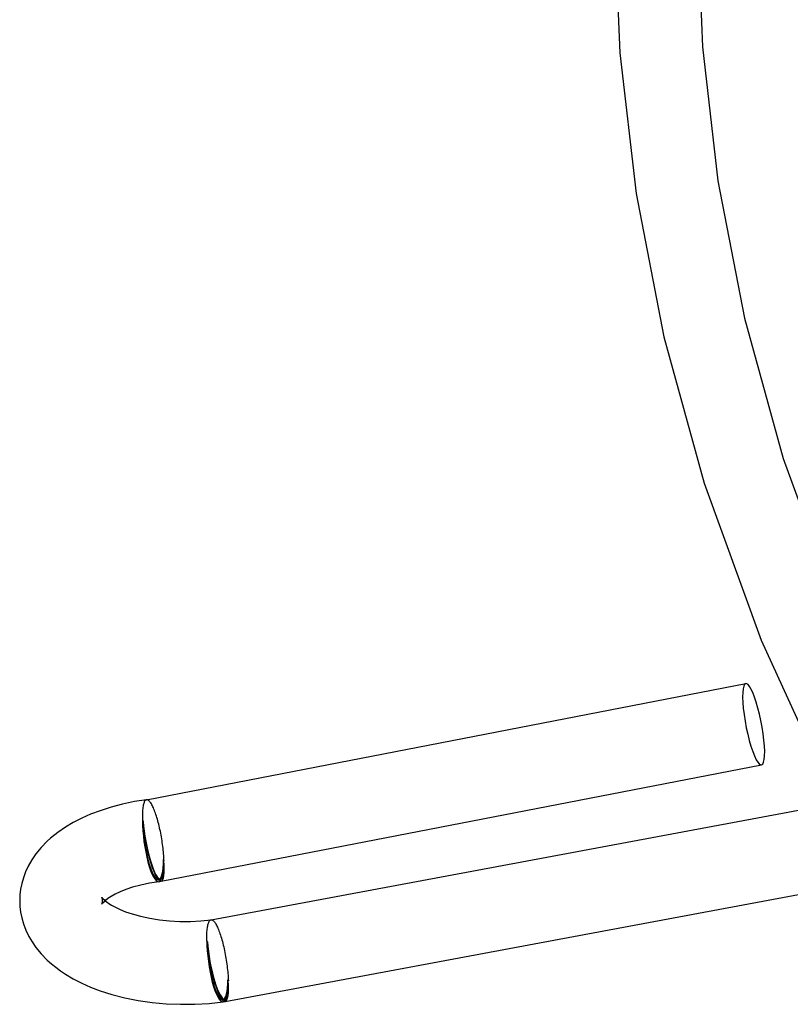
# Model space of a CAD drawing. Header units: millimetres. Extents: x -374 to 374, y -188 to 321.
# Tile 2 of 112: x -374 to -337, y -51 to -3. Entities that reach past the tile are written whole.
import ezdxf

# ---------------------------------------------------------------- set-up
doc = ezdxf.new("R2010")
doc.units = ezdxf.units.MM
doc.layers.add('HIDDEN', color=7, linetype='Continuous')
doc.layers.add('THICK', color=7, linetype='Continuous')

msp = doc.modelspace()

# ---------------------------------------------------------------- linework, layer by layer
at = {"layer": 'HIDDEN'}
for p, q in [((-367.74, -41.284), (-367.75, -41.334)), ((-367.73, -41.238), (-367.74, -41.284)), ((-367.718, -41.196), (-367.73, -41.238)), ((-367.705, -41.158), (-367.718, -41.196)), ((-367.692, -41.125), (-367.705, -41.158)), ((-367.677, -41.096), (-367.692, -41.125)), ((-367.661, -41.071), (-367.677, -41.096)), ((-367.644, -41.051), (-367.661, -41.071)), ((-367.626, -41.035), (-367.644, -41.051)), ((-367.608, -41.024), (-367.626, -41.035)), ((-367.588, -41.018), (-367.608, -41.024)), ((-367.587, -41.018), (-367.588, -41.018)), ((-367.586, -41.018), (-367.587, -41.018)), ((-367.587, -41.018), (-367.587, -41.018)), ((-367.585, -41.018), (-367.586, -41.018)), ((-367.584, -41.018), (-367.585, -41.018)), ((-367.584, -41.017), (-367.584, -41.018)), ((-367.781, -41.711), (-367.782, -41.786)), ((-367.782, -41.786), (-367.782, -41.863)), ((-367.779, -41.64), (-367.781, -41.711)), ((-367.775, -41.572), (-367.779, -41.64)), ((-367.771, -41.507), (-367.775, -41.572)), ((-367.765, -41.446), (-367.771, -41.507)), ((-367.758, -41.388), (-367.765, -41.446)), ((-367.75, -41.334), (-367.758, -41.388)), ((-367.782, -41.863), (-367.78, -41.943)), ((-367.78, -41.943), (-367.778, -42.026)), ((-367.778, -42.026), (-367.752, -42.074)), ((-366.768, -43.909), (-366.742, -43.958)), ((-369.737, -45.728), (-369.74, -45.721)), ((-369.739, -46.057), (-369.735, -46.049)), ((-369.736, -46.053), (-369.739, -46.057)), ((-369.728, -45.749), (-369.737, -45.728)), ((-369.721, -46.031), (-369.736, -46.053)), ((-369.735, -46.049), (-369.728, -46.029)), ((-369.72, -45.777), (-369.728, -45.749)), ((-369.728, -46.029), (-369.72, -46.001)), ((-369.683, -45.987), (-369.721, -46.031)), ((-369.713, -45.811), (-369.72, -45.777)), ((-369.72, -46.001), (-369.713, -45.967)), ((-369.709, -45.849), (-369.713, -45.811)), ((-369.713, -45.967), (-369.709, -45.93)), ((-369.707, -45.89), (-369.709, -45.849)), ((-369.709, -45.93), (-369.707, -45.89)), ((-369.627, -45.931), (-369.683, -45.987)), ((-369.58, -45.89), (-369.627, -45.931)), ((-364.621, -47.055), (-364.61, -47.013)), ((-364.61, -47.013), (-364.598, -46.975)), ((-364.598, -46.975), (-364.585, -46.94)), ((-364.585, -46.94), (-364.571, -46.909)), ((-364.571, -46.909), (-364.556, -46.883)), ((-364.556, -46.883), (-364.541, -46.86)), ((-364.541, -46.86), (-364.524, -46.842)), ((-364.524, -46.842), (-364.507, -46.828)), ((-364.507, -46.828), (-364.489, -46.818)), ((-364.489, -46.818), (-364.471, -46.812)), ((-364.471, -46.812), (-364.47, -46.812)), ((-364.47, -46.812), (-364.469, -46.812)), ((-364.469, -46.812), (-364.468, -46.812)), ((-364.468, -46.812), (-364.467, -46.811)), ((-364.467, -46.811), (-364.466, -46.811)), ((-364.466, -46.811), (-364.466, -46.811)), ((-364.672, -47.519), (-364.67, -47.45)), ((-364.67, -47.45), (-364.666, -47.384)), ((-364.666, -47.384), (-364.661, -47.321)), ((-364.661, -47.321), (-364.655, -47.261)), ((-364.655, -47.261), (-364.648, -47.204)), ((-364.648, -47.204), (-364.64, -47.151)), ((-364.64, -47.151), (-364.631, -47.101)), ((-364.631, -47.101), (-364.621, -47.055)), ((-364.674, -47.591), (-364.672, -47.519)), ((-364.674, -47.665), (-364.674, -47.591)), ((-364.673, -47.742), (-364.674, -47.665)), ((-364.672, -47.821), (-364.673, -47.742)), ((-364.646, -47.87), (-364.672, -47.821)), ((-363.636, -49.753), (-363.662, -49.705))]:
    msp.add_line(p, q, dxfattribs=at)
for centre, start, end in [((-367.26, -42.992), 277.6308, 280.9653), ((-364.154, -48.787), 277.631, 280.5762)]:
    msp.add_arc(centre, 1.9, start, end, dxfattribs=at)
for centre, major_axis, ratio, start_param, end_param in [((-338.282, -37.377), (0.38, -1.963), 0.190388, -3.141593, -0.550808), ((-338.282, -37.377), (0.38, -1.963), 0.190388, -0.550808, 0), ((-367.26, -42.992), (-0.38, 1.963), 0.190388, 1.019989, 2.590785), ((-367.26, -42.992), (-0.266, 1.982), 0.224144, 1.032057, 3.141593), ((-367.26, -42.992), (-0.361, 1.865), 0.190388, 1.019989, 3.141593), ((-367.26, -42.992), (-0.252, 1.883), 0.224144, 1.032057, 3.141593), ((-367.26, -42.992), (-0.252, 1.883), 0.224144, -3.141593, -2.109535), ((-367.26, -42.992), (-0.361, 1.865), 0.190388, -2.378567, -2.121604), ((-367.26, -42.992), (-0.38, 1.963), 0.190388, 2.590785, 3.002672), ((-367.26, -42.992), (-0.361, 1.865), 0.190388, -3.141593, -3.023889), ((-364.154, -48.787), (-0.266, 1.982), 0.224144, 1.032057, 3.141593), ((-364.154, -48.787), (-0.367, 1.966), 0.194396, 1.021294, 2.592091), ((-364.154, -48.787), (0.252, -1.883), 0.224144, -2.109535, 0), ((-364.154, -48.787), (0.349, -1.868), 0.194396, -2.120298, 0), ((-364.154, -48.787), (0.252, -1.883), 0.224144, 0, 1.032057), ((-364.154, -48.787), (0.349, -1.868), 0.194396, 0.714276, 1.021294), ((-364.154, -48.787), (-0.367, 1.966), 0.194396, 2.592091, 3.019812), ((-364.154, -48.787), (0.349, -1.868), 0.194396, 0, 0.185253)]:
    msp.add_ellipse(centre, major_axis=major_axis, ratio=ratio, start_param=start_param, end_param=end_param, dxfattribs=at)
at = {"layer": 'THICK'}
for p, q in [((-345, 1.72), (-344.742, -4.998)), ((-341, 1.72), (-340.753, -4.698)), ((-340.753, -4.698), (-340.004, -11.173)), ((-344.742, -4.998), (-343.959, -11.772)), ((-340.004, -11.173), (-338.716, -17.795)), ((-343.959, -11.772), (-342.615, -18.691)), ((-338.716, -17.795), (-336.85, -24.558)), ((-342.615, -18.691), (-340.67, -25.743)), ((-336.85, -24.558), (-334.216, -31.815)), ((-340.67, -25.743), (-337.922, -33.32)), ((-337.922, -33.32), (-334.332, -41.185)), ((-367.585, -41.018), (-338.663, -35.414)), ((-366.879, -44.955), (-337.902, -39.341)), ((-368.743, -41.234), (-369.294, -41.379)), ((-368.171, -41.113), (-368.743, -41.234)), ((-367.583, -41.017), (-368.171, -41.113)), ((-367.561, -41.017), (-367.583, -41.017)), ((-367.537, -41.023), (-367.561, -41.017)), ((-367.512, -41.034), (-367.537, -41.023)), ((-367.487, -41.051), (-367.512, -41.034)), ((-367.461, -41.074), (-367.487, -41.051)), ((-367.435, -41.102), (-367.461, -41.074)), ((-367.408, -41.135), (-367.435, -41.102)), ((-367.38, -41.175), (-367.408, -41.135)), ((-367.352, -41.219), (-367.38, -41.175)), ((-367.324, -41.268), (-367.352, -41.219)), ((-367.3, -41.315), (-367.324, -41.268)), ((-367.276, -41.365), (-367.3, -41.315)), ((-364.468, -46.811), (-332.685, -40.877)), ((-370.281, -41.724), (-370.715, -41.916)), ((-369.821, -41.549), (-370.281, -41.724)), ((-369.294, -41.379), (-369.821, -41.549)), ((-367.251, -41.418), (-367.276, -41.365)), ((-367.227, -41.475), (-367.251, -41.418)), ((-367.203, -41.535), (-367.227, -41.475)), ((-367.179, -41.598), (-367.203, -41.535)), ((-367.155, -41.664), (-367.179, -41.598)), ((-367.131, -41.733), (-367.155, -41.664)), ((-367.108, -41.805), (-367.131, -41.733)), ((-371.12, -42.125), (-371.495, -42.347)), ((-370.715, -41.916), (-371.12, -42.125)), ((-367.084, -41.879), (-367.108, -41.805)), ((-367.062, -41.956), (-367.084, -41.879)), ((-367.039, -42.035), (-367.062, -41.956)), ((-367.018, -42.115), (-367.039, -42.035)), ((-366.996, -42.198), (-367.018, -42.115)), ((-366.976, -42.282), (-366.996, -42.198)), ((-371.873, -42.606), (-372.212, -42.878)), ((-371.495, -42.347), (-371.873, -42.606)), ((-366.956, -42.368), (-366.976, -42.282)), ((-366.936, -42.455), (-366.956, -42.368)), ((-366.918, -42.544), (-366.936, -42.455)), ((-366.9, -42.633), (-366.918, -42.544)), ((-366.883, -42.724), (-366.9, -42.633)), ((-366.866, -42.814), (-366.883, -42.724)), ((-372.373, -43.023), (-372.67, -43.326)), ((-372.212, -42.878), (-372.373, -43.023)), ((-366.851, -42.905), (-366.866, -42.814)), ((-366.836, -42.996), (-366.851, -42.905)), ((-366.823, -43.087), (-366.836, -42.996)), ((-366.81, -43.178), (-366.823, -43.087)), ((-366.798, -43.269), (-366.81, -43.178)), ((-372.925, -43.636), (-373.124, -43.925)), ((-372.67, -43.326), (-372.925, -43.636)), ((-366.788, -43.359), (-366.798, -43.269)), ((-366.778, -43.449), (-366.788, -43.359)), ((-366.769, -43.537), (-366.778, -43.449)), ((-366.762, -43.624), (-366.769, -43.537)), ((-366.755, -43.71), (-366.762, -43.624)), ((-373.124, -43.925), (-373.291, -44.217)), ((-366.75, -43.794), (-366.755, -43.71)), ((-366.745, -43.877), (-366.75, -43.794)), ((-366.742, -43.958), (-366.745, -43.877)), ((-373.423, -44.498), (-373.528, -44.781)), ((-373.291, -44.217), (-373.423, -44.498)), ((-373.607, -45.059), (-373.663, -45.337)), ((-373.528, -44.781), (-373.607, -45.059)), ((-367.444, -45.046), (-367.866, -45.137)), ((-366.994, -44.974), (-367.444, -45.046)), ((-363.787, -50.753), (-332.374, -44.888)), ((-373.663, -45.337), (-373.696, -45.613)), ((-369.097, -45.579), (-369.29, -45.685)), ((-368.864, -45.467), (-369.097, -45.579)), ((-368.59, -45.357), (-368.864, -45.467)), ((-368.256, -45.244), (-368.59, -45.357)), ((-367.866, -45.137), (-368.256, -45.244)), ((-373.696, -45.613), (-373.707, -45.89)), ((-373.707, -45.89), (-373.696, -46.166)), ((-369.74, -45.721), (-369.736, -45.728)), ((-369.736, -45.728), (-369.719, -45.75)), ((-369.719, -45.75), (-369.677, -45.799)), ((-369.677, -45.799), (-369.618, -45.856)), ((-369.618, -45.856), (-369.561, -45.905)), ((-369.451, -45.791), (-369.58, -45.89)), ((-369.561, -45.905), (-369.49, -45.961)), ((-369.49, -45.961), (-369.402, -46.023)), ((-369.29, -45.685), (-369.451, -45.791)), ((-369.402, -46.023), (-369.276, -46.101)), ((-373.696, -46.166), (-373.663, -46.442)), ((-373.663, -46.442), (-373.607, -46.721)), ((-369.276, -46.101), (-369.083, -46.208)), ((-369.083, -46.208), (-368.857, -46.315)), ((-368.857, -46.315), (-368.595, -46.42)), ((-368.595, -46.42), (-368.271, -46.53)), ((-368.271, -46.53), (-367.873, -46.641)), ((-373.607, -46.721), (-373.528, -46.998)), ((-373.528, -46.998), (-373.412, -47.306)), ((-367.873, -46.641), (-367.432, -46.735)), ((-367.432, -46.735), (-366.963, -46.809)), ((-366.963, -46.809), (-366.472, -46.86)), ((-366.472, -46.86), (-365.969, -46.886)), ((-365.969, -46.886), (-365.461, -46.887)), ((-365.461, -46.887), (-364.957, -46.861)), ((-364.957, -46.861), (-364.466, -46.811)), ((-364.466, -46.811), (-364.445, -46.811)), ((-364.445, -46.811), (-364.424, -46.815)), ((-364.424, -46.815), (-364.402, -46.825)), ((-364.402, -46.825), (-364.38, -46.839)), ((-364.38, -46.839), (-364.357, -46.857)), ((-364.357, -46.857), (-364.333, -46.88)), ((-364.333, -46.88), (-364.309, -46.908)), ((-364.309, -46.908), (-364.285, -46.94)), ((-364.285, -46.94), (-364.261, -46.977)), ((-364.261, -46.977), (-364.236, -47.018)), ((-364.236, -47.018), (-364.211, -47.063)), ((-373.412, -47.306), (-373.265, -47.611)), ((-364.211, -47.063), (-364.186, -47.111)), ((-364.186, -47.111), (-364.162, -47.163)), ((-364.162, -47.163), (-364.137, -47.218)), ((-364.137, -47.218), (-364.113, -47.277)), ((-364.113, -47.277), (-364.088, -47.339)), ((-364.088, -47.339), (-364.064, -47.405)), ((-364.064, -47.405), (-364.04, -47.474)), ((-364.04, -47.474), (-364.016, -47.546)), ((-373.265, -47.611), (-373.108, -47.878)), ((-373.108, -47.878), (-372.925, -48.143)), ((-364.016, -47.546), (-363.992, -47.62)), ((-363.992, -47.62), (-363.969, -47.698)), ((-363.969, -47.698), (-363.946, -47.777)), ((-363.946, -47.777), (-363.924, -47.859)), ((-363.924, -47.859), (-363.902, -47.943)), ((-363.902, -47.943), (-363.881, -48.029)), ((-372.925, -48.143), (-372.67, -48.453)), ((-363.881, -48.029), (-363.86, -48.117)), ((-363.86, -48.117), (-363.84, -48.206)), ((-363.84, -48.206), (-363.821, -48.297)), ((-363.821, -48.297), (-363.802, -48.388)), ((-363.802, -48.388), (-363.784, -48.481)), ((-372.67, -48.453), (-372.373, -48.757)), ((-372.373, -48.757), (-372.177, -48.932)), ((-363.784, -48.481), (-363.767, -48.574)), ((-363.767, -48.574), (-363.751, -48.668)), ((-363.751, -48.668), (-363.736, -48.762)), ((-363.736, -48.762), (-363.722, -48.856)), ((-363.722, -48.856), (-363.708, -48.95)), ((-372.177, -48.932), (-371.965, -49.103)), ((-371.965, -49.103), (-371.738, -49.27)), ((-371.738, -49.27), (-371.496, -49.432)), ((-363.708, -48.95), (-363.696, -49.043)), ((-363.696, -49.043), (-363.685, -49.136)), ((-363.685, -49.136), (-363.674, -49.228)), ((-363.674, -49.228), (-363.665, -49.319)), ((-363.665, -49.319), (-363.657, -49.409)), ((-371.496, -49.432), (-371.12, -49.655)), ((-371.12, -49.655), (-370.715, -49.863)), ((-370.715, -49.863), (-370.281, -50.055)), ((-363.657, -49.409), (-363.65, -49.498)), ((-363.65, -49.498), (-363.645, -49.585)), ((-363.645, -49.585), (-363.64, -49.67)), ((-363.64, -49.67), (-363.636, -49.753)), ((-370.281, -50.055), (-369.821, -50.23)), ((-369.821, -50.23), (-369.262, -50.409)), ((-369.262, -50.409), (-368.637, -50.57)), ((-368.637, -50.57), (-367.988, -50.699)), ((-367.988, -50.699), (-367.319, -50.796)), ((-367.319, -50.796), (-366.637, -50.859)), ((-364.567, -50.843), (-363.888, -50.77)), ((-366.637, -50.859), (-365.947, -50.888)), ((-365.947, -50.888), (-365.255, -50.882)), ((-365.255, -50.882), (-364.567, -50.843))]:
    msp.add_line(p, q, dxfattribs=at)
for centre, major_axis, ratio, start_param, end_param in [((-338.282, -37.377), (0.38, -1.963), 0.190388, 2.590785, 3.141593), ((-338.282, -37.377), (0.38, -1.963), 0.190388, 0, 2.590785), ((-367.26, -42.992), (-0.266, 1.982), 0.224144, -3.141593, -2.109535), ((-367.26, -42.992), (-0.38, 1.963), 0.190388, -3.141593, -2.121604), ((-367.26, -42.992), (-0.361, 1.865), 0.190388, -3.023889, -2.378567), ((-367.26, -42.992), (-0.38, 1.963), 0.190388, 3.002672, 3.141593), ((-364.154, -48.787), (-0.266, 1.982), 0.224144, -3.141593, -2.109535), ((-364.154, -48.787), (-0.367, 1.966), 0.194396, -3.141593, -2.120298), ((-364.154, -48.787), (0.349, -1.868), 0.194396, 0.185253, 0.714276), ((-364.154, -48.787), (-0.367, 1.966), 0.194396, 3.019812, 3.141593)]:
    msp.add_ellipse(centre, major_axis=major_axis, ratio=ratio, start_param=start_param, end_param=end_param, dxfattribs=at)

doc.saveas('drawing.dxf')
